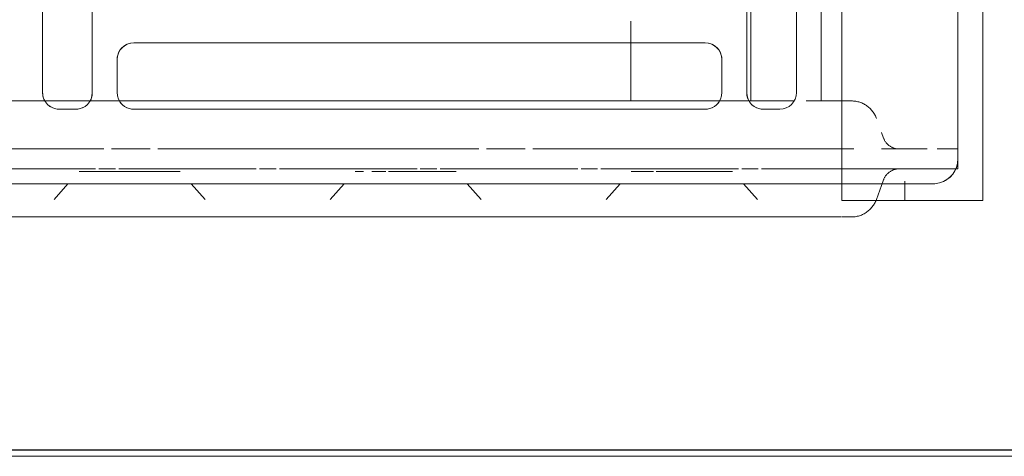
# Model space of a CAD drawing. Header units: millimetres. Extents: x -43279 to 212857, y -33734 to 71307.
# Tile 47 of 70: x -31337 to -31218, y 6186 to 6239. Entities that reach past the tile are written whole.
import ezdxf

# ---------------------------------------------------------------- set-up
doc = ezdxf.new("R2010")
doc.units = ezdxf.units.MM
for name, color, linetype, lineweight in [('M-EQPM', 7, 'Continuous', 18), ('Импосты витража', 7, 'Continuous', 5), ('Перекрытия', 7, 'Continuous', 5), ('Стены', 7, 'Continuous', 5)]:
    doc.layers.add(name, color=color, linetype=linetype, lineweight=lineweight)

# ---------------------------------------------------------------- blocks, each defined once
blk = doc.blocks.new('PR_Радиатор_PradoUniversal_PRADO - 22-300-V1652-50_ОВ_L01_Отметка 0_Отопление - зависимый 2')
at = {"layer": 'M-EQPM', "color": 7, "true_color": 0xfcfcfc}
for p, q in [((-532.94, -8), (-532.9, -8)), ((-526.88, -8), (-527.67, -8)), ((-527.67, -8), (-526.88, -8)), ((-547, -12), (-536, -12)), ((-541.41, -13.13), (-541.36, -13.07)), ((-541.1, -12.67), (-541.07, -12.6)), ((-547.5, -13.8), (-549.33, -13.8)), ((-549.33, -13.8), (-547.5, -13.8)), ((-547.46, -13.8), (-548.8, -13.8)), ((-545, -13.8), (-547.4, -13.8)), ((-545, -13.8), (-546.29, -13.8)), ((-546.29, -13.8), (-545, -13.8)), ((-542.9, -13.8), (-541.5, -13.8)), ((-542.74, -13.79), (-542.66, -13.79)), ((-542.66, -13.79), (-542.58, -13.77)), ((-542.42, -13.74), (-542.35, -13.72)), ((-541.98, -13.57), (-541.91, -13.54)), ((-541.91, -13.54), (-541.84, -13.49)), ((-541.84, -13.49), (-541.77, -13.45)), ((-541.77, -13.45), (-541.71, -13.4)), ((-541.47, -13.19), (-541.41, -13.13)), ((-540.77, -13.8), (-536, -13.8)), ((-536, -13.8), (-536.14, -13.8)), ((-532.9, -13.8), (-536, -13.8)), ((-521.77, -13.5), (-522.77, -13.5)), ((-522.77, -13.5), (-520.75, -13.5)), ((-513.58, -13.5), (-521.77, -13.5)), ((-520.75, -13.5), (-513.58, -13.5)), ((-513.25, -13.5), (-511.58, -13.5)), ((-511.58, -13.5), (-513.25, -13.5)), ((-510.86, -13.5), (-510.57, -13.5)), ((-510.57, -13.5), (-510.86, -13.5)), ((-489.14, -13.5), (-489.43, -13.5)), ((-489.43, -13.5), (-487.42, -13.5)), ((-488.43, -13.5), (-489.14, -13.5)), ((-481.25, -13.5), (-488.43, -13.5)), ((-487.42, -13.5), (-481.25, -13.5)), ((-480.92, -13.5), (-479.25, -13.5)), ((-479.25, -13.5), (-480.92, -13.5)), ((-478.23, -13.5), (-477.81, -13.5)), ((-477.81, -13.5), (-478.23, -13.5)), ((-477.53, -13.5), (-477.23, -13.5)), ((-477.23, -13.5), (-477.53, -13.5)), ((-455.81, -13.5), (-456.1, -13.5)), ((-456.1, -13.5), (-454.08, -13.5)), ((-455.1, -13.5), (-455.81, -13.5)), ((-444.9, -13.5), (-455.1, -13.5)), ((-454.08, -13.5), (-444.9, -13.5)), ((-444.9, -13.5), (-443.9, -13.5)), ((-444.19, -13.5), (-444.9, -13.5)), ((-443.9, -13.5), (-444.19, -13.5)), ((-550, -101), (-550, -15)), ((-550, -15), (-550, -16.2)), ((-550, -15), (-550, -42)), ((-549.83, -16.2), (-550, -16.2)), ((-550, -16.2), (-549.83, -16.2)), ((-549.33, -16.2), (-549.83, -16.2)), ((-549.83, -16.2), (-547.5, -16.2)), ((-548.54, -16.2), (-549.33, -16.2)), ((-547.5, -16.2), (-548.54, -16.2)), ((-545, -16.2), (-546.29, -16.2)), ((-546.29, -16.2), (-545, -16.2)), ((-540.77, -16.2), (-545, -16.2)), ((-536, -16.2), (-537.43, -16.2)), ((-536, -16.2), (-532.9, -16.2)), ((-541.05, -17.44), (-541.08, -17.37)), ((-541.02, -17.52), (-540.77, -18.19)), ((-540.08, -20.08), (-540.13, -19.96)), ((-539.91, -20.42), (-539.97, -20.31)), ((-539.69, -20.74), (-539.77, -20.64)), ((-539.61, -20.84), (-539.69, -20.74)), ((-539.53, -20.94), (-539.61, -20.84)), ((-539.16, -21.29), (-539.26, -21.21)), ((-539.06, -21.37), (-539.16, -21.29)), ((-538.95, -21.44), (-539.06, -21.37)), ((-538.39, -21.75), (-538.51, -21.7)), ((-538.28, -21.79), (-538.39, -21.75)), ((-538.15, -21.84), (-538.28, -21.79)), ((-538.03, -21.88), (-538.15, -21.84)), ((-537.91, -21.91), (-538.03, -21.88)), ((-537.78, -21.94), (-537.91, -21.91)), ((-537.4, -21.99), (-537.53, -21.98)), ((-537.28, -22), (-537.4, -21.99)), ((-537.15, -22), (-537.28, -22)), ((-537.14, -22), (-537.15, -22)), ((-537.15, -22), (-537.14, -22)), ((-537.13, -22), (-537.14, -22)), ((-537.14, -22), (-537.13, -22)), ((-537.13, -22), (-537.12, -22)), ((-537.12, -22), (-537.09, -22)), ((-537.09, -22), (-537.06, -22)), ((-536.97, -22), (-537.02, -22)), ((-536.8, -22), (-536.86, -22)), ((-536.57, -22), (-536.65, -22)), ((-536.48, -22), (-536.57, -22)), ((-533.5, -22), (-533.11, -22)), ((-533.11, -22), (-533.5, -22)), ((-533.11, -22), (-531.96, -22)), ((-530.13, -22), (-527.75, -22)), ((-527.75, -22), (-530.13, -22)), ((-527.75, -22), (-525, -22)), ((-524.98, -22), (-527.75, -22)), ((-525, -45.48), (-525, -22)), ((-522, -22), (-524.98, -22)), ((-512.04, -22), (-524.98, -22)), ((-519.02, -22), (-522, -22)), ((-516.25, -22), (-519.02, -22)), ((-513.87, -22), (-516.25, -22)), ((-512.04, -22), (-513.87, -22)), ((-510.5, -22), (-512.04, -22)), ((-510.5, -22), (-442, -22)), ((-440, -22), (-442, -22)), ((-440, -22), (-9, -22)), ((-510.5, -25.71), (-510.5, -22.61)), ((-510.5, -29), (-510.5, -26.48))]:
    blk.add_line(p, q, dxfattribs=at)
at = {"layer": 'M-EQPM'}
for p, q in [((532.9, -8), (-532.9, -8)), ((-553, -10), (-553, -106)), ((-553, -10), (-547.4, -10)), ((-547.4, -10), (-536, -10)), ((-536, -10), (-536, -106)), ((536, -12), (-536, -12)), ((-528.5, -21), (-526.5, -21)), ((-519.5, -21), (-450.5, -21)), ((-443.5, -21), (-441.5, -21)), ((-530.23, -22), (-442, -22)), ((-510.5, -29), (-510.5, -22)), ((-440, -22), (-9, -22)), ((-530.5, -93), (-530.5, -23)), ((-524.5, -23), (-524.5, -93)), ((-521.5, -27), (-521.5, -23)), ((-448.5, -23), (-448.5, -27)), ((-445.5, -93), (-445.5, -23)), ((-439.5, -23), (-439.5, -93)), ((-450.5, -29), (-519.5, -29))]:
    blk.add_line(p, q, dxfattribs=at)
at = {"layer": 'M-EQPM', "color": 254, "true_color": 0xe6e6e6}
for p, q in [((-524.97, -8), (-526.88, -8)), ((-526.88, -8), (-524.97, -8)), ((-508.37, -8), (-524.97, -8)), ((-524.97, -8), (-508.37, -8)), ((-508.37, -8), (-505.67, -8)), ((-505.67, -8), (-508.37, -8)), ((-491.63, -8), (-494.33, -8)), ((-494.33, -8), (-491.63, -8)), ((-475.03, -8), (-491.63, -8)), ((-491.63, -8), (-475.03, -8)), ((-475.03, -8), (-472.33, -8)), ((-472.33, -8), (-475.03, -8)), ((-458.3, -8), (-461, -8)), ((-461, -8), (-458.3, -8)), ((-441.7, -8), (-458.3, -8)), ((-458.3, -8), (-441.7, -8)), ((-441.7, -8), (-439, -8)), ((-439, -8), (-441.7, -8)), ((-539.31, -8.84), (-539.21, -8.76)), ((-553, -10), (-553, -42)), ((-543.6, -10), (-550.2, -10)), ((-540, -10), (-543.6, -10)), ((-543.6, -10), (-543.6, -12.32)), ((-543.6, -10), (-543.6, -12.32)), ((-540.16, -10.11), (-540.77, -11.81)), ((-540.16, -10.11), (-540.11, -9.99)), ((-536, -10), (-540, -10)), ((-525.79, -10.11), (-524.1, -12)), ((-524.1, -12), (-525.79, -10.11)), ((-507.54, -10.11), (-509.23, -12)), ((-509.23, -12), (-507.54, -10.11)), ((-492.46, -10.11), (-490.77, -12)), ((-490.77, -12), (-492.46, -10.11)), ((-474.21, -10.11), (-475.9, -12)), ((-475.9, -12), (-474.21, -10.11)), ((-459.12, -10.11), (-457.44, -12)), ((-457.44, -12), (-459.12, -10.11)), ((-440.88, -10.11), (-442.56, -12)), ((-442.56, -12), (-440.88, -10.11)), ((-536, -12), (-547, -12)), ((-536, -12), (536, -12)), ((-550, -13.8), (-550, -15)), ((-549.33, -13.8), (-550, -13.8)), ((-550, -13.8), (-549.33, -13.8)), ((-550, -13.8), (-550, -15)), ((-550, -102.2), (-550, -13.8)), ((-547.46, -13.8), (-548.85, -13.8)), ((-536, -13.8), (-547.4, -13.8)), ((-536, -13.8), (-526.3, -13.8)), ((-536, -102.2), (-536, -13.8)), ((-525.9, -13.8), (-523.9, -13.8)), ((-523.5, -13.8), (-506.9, -13.8)), ((-506.5, -13.8), (-504.5, -13.8)), ((-504.1, -13.8), (-487.5, -13.8)), ((-487.1, -13.8), (-485.1, -13.8)), ((-484.7, -13.8), (-468.1, -13.8)), ((-467.7, -13.8), (-465.7, -13.8)), ((-465.3, -13.8), (-448.7, -13.8)), ((-448.3, -13.8), (-446.3, -13.8)), ((-445.9, -13.8), (445.9, -13.8)), ((-550, -15), (-550, -101)), ((-498.7, -16.2), (-536, -16.2)), ((-493.1, -16.2), (-497.77, -16.2)), ((-453.43, -16.2), (-492.17, -16.2)), ((-447.83, -16.2), (-452.5, -16.2)), ((-408.17, -16.2), (-446.9, -16.2)), ((-526.5, -21), (-528.5, -21)), ((-450.5, -21), (-519.5, -21)), ((-442, -21), (-443.5, -21)), ((-533.5, -22), (-533.5, -45)), ((-533.5, -22), (-533.5, -45)), ((-533.5, -22), (-533.11, -22)), ((-532.9, -22), (-531.69, -22)), ((-530.13, -22), (-510.5, -22)), ((-525, -22), (-525, -45.48)), ((-442, -22), (-510.5, -22)), ((-442, -22), (-440, -22)), ((-9, -22), (-440, -22)), ((-530.5, -23), (-530.5, -93)), ((-524.5, -93), (-524.5, -23)), ((-521.5, -23), (-521.5, -27)), ((-448.5, -27), (-448.5, -23)), ((-445.5, -23), (-445.5, -42)), ((-439.5, -93), (-439.5, -23)), ((-519.5, -29), (-450.5, -29)), ((-510.5, -31.61), (-510.5, -29))]:
    blk.add_line(p, q, dxfattribs=at)
at = {"layer": 'M-EQPM', "color": 7, "true_color": 0xfefefe}
for p, q in [((-540.77, -11.81), (-541.02, -12.48)), ((-541.07, -12.6), (-541.04, -12.52)), ((-541.04, -12.52), (-541.02, -12.48)), ((-542.9, -13.8), (-542.82, -13.8)), ((-541.5, -13.8), (-542.9, -13.8)), ((-541.5, -13.8), (-542.9, -13.8)), ((-542.82, -13.8), (-542.74, -13.79)), ((-536, -13.8), (-540.77, -13.8)), ((-540, -13.8), (-540.77, -13.8)), ((-536.14, -13.8), (-540, -13.8)), ((-526.3, -13.8), (-532.9, -13.8)), ((-523.9, -13.8), (-525.9, -13.8)), ((-506.9, -13.8), (-523.5, -13.8)), ((-511.57, -13.5), (-510.86, -13.5)), ((-510.86, -13.5), (-511.57, -13.5)), ((-504.5, -13.8), (-506.5, -13.8)), ((-487.5, -13.8), (-504.1, -13.8)), ((-485.1, -13.8), (-487.1, -13.8)), ((-468.1, -13.8), (-484.7, -13.8)), ((-477.81, -13.5), (-477.53, -13.5)), ((-477.53, -13.5), (-477.81, -13.5)), ((-465.7, -13.8), (-467.7, -13.8)), ((-448.7, -13.8), (-465.3, -13.8)), ((-446.3, -13.8), (-448.3, -13.8)), ((445.9, -13.8), (-445.9, -13.8)), ((-545, -16.2), (-540.77, -16.2)), ((-542.86, -16.2), (-542.9, -16.2)), ((-537.43, -16.2), (-536, -16.2)), ((-532.9, -16.2), (-498.7, -16.2)), ((-497.77, -16.2), (-493.1, -16.2)), ((-492.17, -16.2), (-453.43, -16.2)), ((-452.5, -16.2), (-447.83, -16.2)), ((-446.9, -16.2), (-408.17, -16.2)), ((-541.02, -17.52), (-541.05, -17.44)), ((-540.13, -19.96), (-540.16, -19.89)), ((-539.26, -21.21), (-539.35, -21.12)), ((-533.11, -22), (-533.5, -22)), ((-533.07, -22), (-533.24, -22)), ((-533.11, -22), (-531.96, -22)), ((-531.96, -22), (-533.11, -22)), ((-531.96, -22), (-533.11, -22)), ((-532.9, -22), (-533.07, -22)), ((-527.75, -22), (-530.13, -22)), ((-525, -22), (-527.75, -22)), ((-524.98, -22), (-516.25, -22)), ((-519.02, -22), (-524.98, -22)), ((-524.98, -22), (-512.04, -22)), ((-513.87, -22), (-519.02, -22)), ((-516.25, -22), (-510.5, -22)), ((-512.04, -22), (-513.87, -22)), ((-510.89, -22), (-512.04, -22)), ((-510.5, -22), (-510.89, -22)), ((-442, -22), (-440, -22)), ((-510.5, -31.61), (-510.5, -29))]:
    blk.add_line(p, q, dxfattribs=at)
at = {"layer": 'M-EQPM', "flags": 128}
for points in [[(-539.21, -8.76), (-539.11, -8.68), (-539.01, -8.6), (-538.91, -8.53), (-538.8, -8.46), (-538.69, -8.39), (-538.57, -8.34), (-538.46, -8.28), (-538.34, -8.23), (-538.22, -8.19), (-538.1, -8.14), (-537.98, -8.11), (-537.85, -8.08), (-537.73, -8.05), (-537.6, -8.03), (-537.47, -8.02), (-537.35, -8.01), (-537.22, -8), (-537.15, -8)], [(-537.15, -8), (-537.14, -8), (-537.13, -8), (-537.12, -8), (-537.09, -8), (-537.06, -8), (-537.03, -8), (-536.98, -8), (-536.93, -8), (-536.88, -8), (-536.81, -8), (-536.74, -8), (-536.67, -8), (-536.59, -8), (-536.5, -8), (-536.41, -8), (-536.38, -8)], [(-535.95, -8), (-536.07, -8), (-536.18, -8), (-536.28, -8), (-536.38, -8), (-536.48, -8), (-536.57, -8), (-536.65, -8), (-536.73, -8), (-536.8, -8), (-536.86, -8), (-536.92, -8), (-536.97, -8), (-537.02, -8), (-537.06, -8), (-537.09, -8), (-537.11, -8), (-537.13, -8), (-537.14, -8), (-537.15, -8)], [(-535.86, -8), (-535.73, -8), (-535.6, -8), (-535.47, -8), (-535.33, -8), (-535.19, -8), (-535.04, -8), (-534.9, -8), (-534.75, -8), (-534.59, -8), (-534.43, -8), (-534.27, -8), (-534.11, -8), (-533.95, -8), (-533.78, -8), (-533.62, -8), (-533.45, -8), (-533.28, -8), (-533.11, -8), (-532.94, -8)], [(-532.9, -8), (-533.07, -8), (-533.24, -8), (-533.41, -8), (-533.58, -8), (-533.74, -8), (-533.91, -8), (-534.07, -8), (-534.24, -8), (-534.4, -8), (-534.55, -8), (-534.71, -8), (-534.86, -8), (-535.01, -8), (-535.16, -8), (-535.3, -8), (-535.33, -8)], [(-540.11, -9.99), (-540.06, -9.87), (-540, -9.75), (-539.94, -9.64), (-539.88, -9.53), (-539.81, -9.42), (-539.74, -9.32), (-539.66, -9.22), (-539.58, -9.12), (-539.49, -9.02), (-539.4, -8.93), (-539.31, -8.84)]]:
    blk.add_lwpolyline(points, dxfattribs=at)
at = {"layer": 'M-EQPM', "color": 7, "true_color": 0xfcfcfc, "flags": 128}
for points in [[(-541.36, -13.07), (-541.31, -13.01), (-541.26, -12.95), (-541.22, -12.88), (-541.18, -12.81), (-541.14, -12.74), (-541.1, -12.67)], [(-542.58, -13.77), (-542.5, -13.76), (-542.42, -13.74)], [(-542.35, -13.72), (-542.27, -13.7), (-542.2, -13.67), (-542.12, -13.64)], [(-541.71, -13.4), (-541.64, -13.36), (-541.58, -13.3), (-541.52, -13.25), (-541.47, -13.19)], [(-541.44, -16.84), (-541.49, -16.78), (-541.55, -16.73), (-541.61, -16.67), (-541.67, -16.62), (-541.74, -16.57), (-541.8, -16.53), (-541.87, -16.49), (-541.94, -16.45), (-542.01, -16.41), (-542.08, -16.38), (-542.15, -16.34), (-542.23, -16.32), (-542.31, -16.29), (-542.38, -16.27), (-542.46, -16.25), (-542.54, -16.23), (-542.62, -16.22), (-542.7, -16.21), (-542.78, -16.2), (-542.86, -16.2)], [(-541.28, -17.02), (-541.33, -16.96), (-541.38, -16.9), (-541.44, -16.84)], [(-541.15, -17.23), (-541.19, -17.16), (-541.24, -17.09), (-541.28, -17.02)], [(-541.08, -17.37), (-541.12, -17.3), (-541.15, -17.23)], [(-539.97, -20.31), (-540.03, -20.19), (-540.08, -20.08)], [(-539.77, -20.64), (-539.84, -20.53), (-539.91, -20.42)], [(-539.35, -21.12), (-539.44, -21.03), (-539.53, -20.94)], [(-538.74, -21.58), (-538.85, -21.51), (-538.95, -21.44)], [(-538.51, -21.7), (-538.63, -21.64), (-538.74, -21.58)], [(-537.53, -21.98), (-537.66, -21.96), (-537.78, -21.94)], [(-537.09, -22), (-537.11, -22), (-537.13, -22)], [(-537.02, -22), (-537.06, -22), (-537.09, -22)], [(-537.06, -22), (-537.03, -22), (-536.98, -22), (-536.93, -22), (-536.88, -22), (-536.81, -22), (-536.74, -22), (-536.67, -22)], [(-536.86, -22), (-536.92, -22), (-536.97, -22)], [(-536.65, -22), (-536.73, -22), (-536.8, -22)], [(-536.67, -22), (-536.59, -22), (-536.5, -22)], [(-536.5, -22), (-536.41, -22), (-536.32, -22)], [(-535.95, -22), (-536.07, -22), (-536.18, -22), (-536.28, -22), (-536.38, -22), (-536.48, -22)], [(-533.09, -22), (-532.92, -22), (-532.9, -22)]]:
    blk.add_lwpolyline(points, dxfattribs=at)
at = {"layer": 'M-EQPM', "color": 7, "true_color": 0xfefefe, "flags": 128}
for points in [[(-542.12, -13.64), (-542.05, -13.61), (-541.98, -13.57)], [(-533.24, -22), (-533.41, -22), (-533.58, -22)]]:
    blk.add_lwpolyline(points, dxfattribs=at)
at = {"layer": 'M-EQPM', "color": 254, "true_color": 0xe6e6e6, "flags": 128}
for points in [[(-535.96, -22), (-535.84, -22), (-535.71, -22), (-535.59, -22), (-535.45, -22), (-535.31, -22), (-535.17, -22), (-535.03, -22), (-534.88, -22), (-534.73, -22), (-534.57, -22), (-534.41, -22), (-534.25, -22), (-534.09, -22), (-533.93, -22), (-533.76, -22), (-533.6, -22), (-533.43, -22), (-533.26, -22), (-533.09, -22)], [(-533.58, -22), (-533.74, -22), (-533.91, -22), (-534.07, -22), (-534.24, -22), (-534.4, -22), (-534.55, -22), (-534.71, -22), (-534.86, -22), (-535.01, -22), (-535.16, -22), (-535.3, -22), (-535.33, -22)]]:
    blk.add_lwpolyline(points, dxfattribs=at)
at = {"layer": 'M-EQPM', "color": 254, "true_color": 0xe6e6e6}
for centre, radius, start, end in [((-547, -15), 3, 105, 180), ((-547, -15), 3, 105, 165), ((-528.5, -23), 2, 90, 180), ((-526.5, -23), 2, 75, 90), ((-519.5, -23), 2, 90, 105), ((-450.5, -23), 2, 75, 90), ((-443.5, -23), 2, 90, 105), ((-441.5, -23), 2, 45, 75), ((-519.5, -27), 2, 180, 195), ((-450.5, -27), 2, 345, 360)]:
    blk.add_arc(centre, radius, start, end, dxfattribs=at)
at = {"layer": 'M-EQPM', "color": 7, "true_color": 0xfcfcfc}
for centre, radius, start, end in [((-547, -15), 3, 90, 105), ((-547, -15), 3, 165, 180), ((-441.5, -23), 2, 75, 90)]:
    blk.add_arc(centre, radius, start, end, dxfattribs=at)
at = {"layer": 'M-EQPM', "color": 7, "true_color": 0xfefefe}
blk.add_arc((-547, -15), 3, 90, 105, dxfattribs=at)
at = {"layer": 'M-EQPM'}
for centre, start, end in [((-528.5, -23), 90, 180), ((-526.5, -23), 0, 90), ((-526.5, -23), 0, 75), ((-519.5, -23), 90, 180), ((-519.5, -23), 105, 180), ((-450.5, -23), 0, 90), ((-450.5, -23), 0, 75), ((-443.5, -23), 90, 180), ((-443.5, -23), 105, 180), ((-441.5, -23), 0, 90), ((-441.5, -23), 0, 45), ((-519.5, -27), 180, 270), ((-450.5, -27), 270, 360), ((-519.5, -27), 195, 270), ((-450.5, -27), 270, 345)]:
    blk.add_arc(centre, 2, start, end, dxfattribs=at)
blk = doc.blocks.new('A$Cc29e8ddc')
at = {"layer": 'M-EQPM', "color": 254, "true_color": 0xe6e6e6, "rotation": 180}
blk.add_blockref('PR_Радиатор_PradoUniversal_PRADO - 22-300-V1652-50_ОВ_L01_Отметка 0_Отопление - зависимый 2', (2853.41, 20.89), dxfattribs=at)
blk = doc.blocks.new('Rectangular Mullion - R_StandardFrame_50Wx250H-V202-50_AS_Plan_L01_Маркировочный часть 6- зависимый')
at = {"layer": 'Импосты витража'}
blk.add_line((89503.71, 91328.31), (90988.71, 91328.35), dxfattribs=at)

msp = doc.modelspace()

# ---------------------------------------------------------------- linework, layer by layer
at = {"layer": 'Перекрытия'}
msp.add_line((-31831.58, 6186.02), (-30421.58, 6186.02), dxfattribs=at)
at = {"layer": 'Стены'}
for p, q in [((-33291.58, 6186.82), (-24510.21, 6186.82)), ((-30421.58, 6186.02), (-31831.58, 6186.02))]:
    msp.add_line(p, q, dxfattribs=at)

# ---------------------------------------------------------------- block references
at = {"layer": 'Импосты витража', "lineweight": 5}
msp.add_blockref('Rectangular Mullion - R_StandardFrame_50Wx250H-V202-50_AS_Plan_L01_Маркировочный часть 6- зависимый', (-121385.29, -85141.57), dxfattribs=at)
at = {"layer": 'Стены', "linetype": 'ByBlock'}
msp.add_blockref('A$Cc29e8ddc', (-34627.37, 6186.02), dxfattribs=at)

doc.saveas('drawing.dxf')
